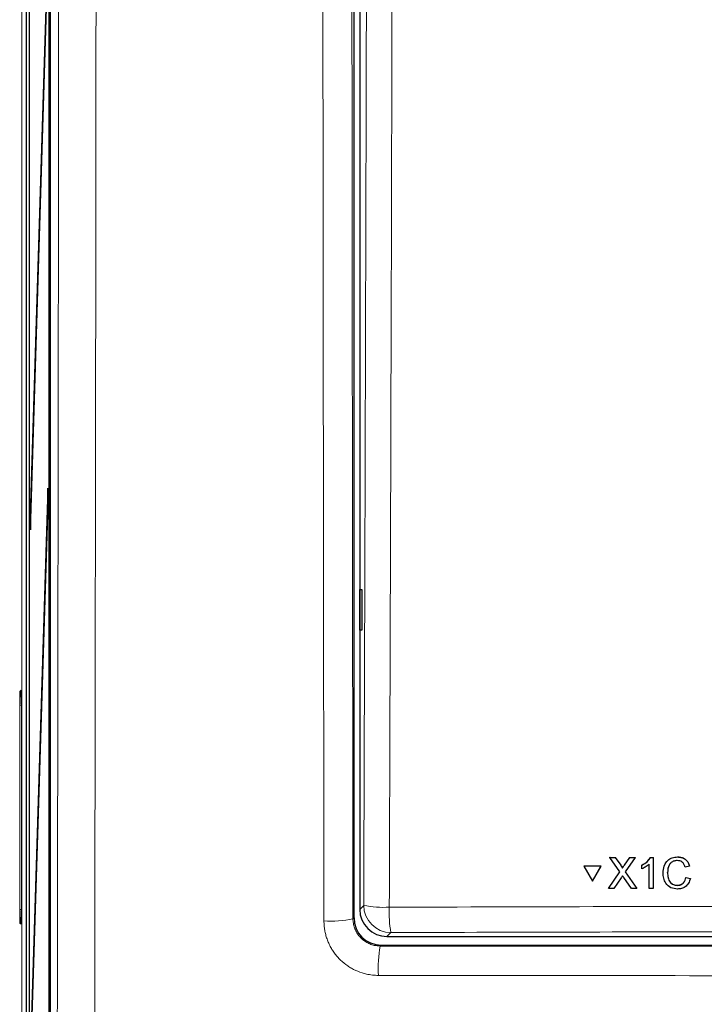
# Paper-space layout 'Blatt3' of a CAD drawing. Header units: millimetres. Extents: x 5 to 418, y 2 to 292.
# Tile 9 of 54: x 58 to 75, y 164 to 188. Entities that reach past the tile are written whole.
import ezdxf

# ---------------------------------------------------------------- set-up
doc = ezdxf.new("R2010")
doc.units = ezdxf.units.MM

psp = doc.layouts.new('Blatt3')

# ---------------------------------------------------------------- linework, layer by layer
at = {"color": 7, "linetype": 'Continuous', "lineweight": 18}
for p, q in [((58.0256, 138.0177), (58.0256, 243.635)), ((57.979, 171.4712), (58.008, 171.5003)), ((58.0105, 171.4718), (58.008, 171.5003)), ((57.9732, 166.1321), (57.9732, 171.1379)), ((57.9732, 171.1379), (58.014, 171.1379)), ((72.6965, 167.2139), (72.6978, 167.216)), ((72.7863, 167.2137), (72.7876, 167.2158)), ((57.9732, 166.1321), (58.014, 166.1321)), ((66.3036, 166.1341), (66.4007, 166.2312)), ((66.1374, 165.9022), (66.1628, 165.9277)), ((58.008, 165.7698), (57.979, 165.7989)), ((58.0105, 165.7982), (58.008, 165.7698)), ((67.0665, 165.5655), (66.9694, 165.4684)), ((66.8294, 165.2611), (66.8042, 165.236))]:
    psp.add_line(p, q, dxfattribs=at)
at = {"color": 7, "linetype": 'Continuous', "lineweight": 25}
for p, q in [((58.1429, 138.1379), (58.1429, 243.4599)), ((58.2042, 237.6322), (58.2042, 144.2989)), ((58.2121, 144.2989), (58.2121, 237.6322)), ((58.7271, 150.6408), (58.7271, 237.6296)), ((58.6867, 236.9655), (58.6867, 151.6322)), ((58.6946, 151.6322), (58.6946, 236.9655)), ((66.1628, 235.2095), (66.1628, 165.9277)), ((66.3036, 211.3467), (66.3036, 166.1341)), ((58.6632, 189.7785), (58.2317, 175.7989)), ((58.2356, 175.4236), (58.6671, 189.4032)), ((58.6632, 176.4451), (58.2317, 162.4655)), ((58.6671, 176.0699), (58.6632, 176.4451)), ((58.2356, 162.0903), (58.6671, 176.0699)), ((58.2317, 175.7989), (58.2356, 175.4236)), ((58.2467, 175.7836), (58.2317, 175.7989)), ((66.3054, 173.9684), (66.3561, 173.9693)), ((66.3054, 172.9683), (66.3054, 173.9684)), ((66.3561, 173.9693), (66.3561, 172.9674)), ((66.3561, 172.9674), (66.3054, 172.9683)), ((58.014, 171.167), (58.014, 166.1031)), ((72.4323, 167.4077), (72.4336, 167.4099)), ((72.6769, 167.0542), (72.4323, 167.4077)), ((72.4323, 167.4077), (72.5625, 167.4076)), ((72.4336, 167.4099), (72.4397, 167.4099)), ((72.5625, 167.4076), (72.5637, 167.4098)), ((72.5625, 167.4076), (72.6965, 167.2139)), ((72.7863, 167.2137), (72.9191, 167.4075)), ((73.0511, 167.4074), (72.808, 167.0529)), ((72.9191, 167.4075), (72.9204, 167.4096)), ((72.9191, 167.4075), (73.0511, 167.4074)), ((73.0511, 167.4074), (73.0523, 167.4096)), ((73.4252, 167.4073), (73.4265, 167.4094)), ((73.4252, 167.4073), (73.4884, 167.4072)), ((73.4884, 167.4072), (73.4897, 167.4094)), ((73.4884, 167.4072), (73.4901, 166.6423)), ((74.0869, 167.4168), (74.0882, 167.419)), ((71.7894, 167.1917), (71.7907, 167.194)), ((71.7894, 167.1917), (72.0017, 166.8258)), ((72.2124, 167.1916), (71.7894, 167.1917)), ((72.2137, 167.1938), (71.7907, 167.194)), ((72.0017, 166.8258), (72.2124, 167.1916)), ((72.003, 166.828), (72.2137, 167.1938)), ((72.2124, 167.1916), (72.2137, 167.1938)), ((72.7365, 167.1409), (72.7377, 167.1431)), ((73.2139, 167.2161), (73.2151, 167.2182)), ((73.2141, 167.1257), (73.2139, 167.2161)), ((73.3919, 166.6423), (73.3906, 167.2384)), ((74.3827, 167.1943), (74.2747, 167.1712)), ((74.3827, 167.1943), (74.384, 167.1965)), ((72.3947, 166.6427), (72.6769, 167.0542)), ((72.7072, 166.9059), (72.5265, 166.6427)), ((72.9618, 166.6425), (72.7747, 166.9129)), ((72.808, 167.0529), (73.092, 166.6424)), ((73.8428, 167.0307), (73.8441, 167.0329)), ((74.2949, 166.9119), (74.2962, 166.9141)), ((74.2949, 166.9119), (74.403, 166.8868)), ((74.4043, 166.889), (74.3822, 166.8348)), ((74.403, 166.8868), (74.4043, 166.889)), ((72.0017, 166.8258), (72.003, 166.828)), ((72.3947, 166.6427), (72.396, 166.6449)), ((72.5265, 166.6427), (72.3947, 166.6427)), ((73.092, 166.6424), (72.9618, 166.6425)), ((73.092, 166.6424), (73.0933, 166.6446)), ((73.4901, 166.6423), (73.3919, 166.6423)), ((73.4901, 166.6423), (73.4914, 166.6444)), ((74.0805, 166.7205), (74.0817, 166.7226)), ((58.0101, 165.7944), (58.01, 165.7915)), ((66.9694, 165.4684), (105.6379, 165.4684)), ((66.8294, 165.2611), (105.7779, 165.2611))]:
    psp.add_line(p, q, dxfattribs=at)
at = {"color": 7, "linetype": 'Continuous', "lineweight": 18}
for centre, radius, start, end in [((58.1456, 171.4713), 0.1667, 180.01928, 217.13397), ((66.8989, 168.7976), 2.6143, 259.01521, 272.81826), ((67.0686, 166.2334), 0.6679, 180.1836, 269.8164), ((69.9715, 166.0599), 2.9468, 177.53897, 189.65999), ((58.1456, 165.7988), 0.1667, 142.86603, 179.98072), ((65.6042, 168.3366), 2.4921, 265.90558, 282.3543), ((69.847, 164.6987), 3.0898, 169.98604, 183.37209)]:
    psp.add_arc(centre, radius, start, end, dxfattribs=at)
for centre, start_param, end_param in [((57.9791, 171.1379), 0.0174533, 1.5707963), ((58.0082, 171.167), 6.0219434, 6.3006386), ((57.9791, 166.1321), 1.5707963, 3.1241394), ((58.0082, 166.1031), 3.1241394, 3.4334263)]:
    psp.add_ellipse(centre, major_axis=(0, 0.3333), ratio=0.0174551, start_param=start_param, end_param=end_param, dxfattribs=at)
at = {"color": 7, "linetype": 'Continuous', "lineweight": 25}
for centre, major_axis, ratio, start_param, end_param in [((58.0082, 171.167), (0, 0.3333), 0.0174551, 4.712389, 6.0219434), ((66.9712, 166.1359), (-0.4727, -0.4727), 0.9972647, 5.4991567, 7.0672139), ((58.0082, 166.1031), (0, 0.3333), 0.0174551, 3.4334263, 4.712389), ((66.8296, 165.9279), (-0.4715, -0.4715), 0.9996955, 5.4979394, 7.0684312)]:
    psp.add_ellipse(centre, major_axis=major_axis, ratio=ratio, start_param=start_param, end_param=end_param, dxfattribs=at)
at = {"color": 7, "linetype": 'Continuous', "lineweight": 18}
for points, knots in [([(58.8722, 150.7651), (58.8766, 153.081), (58.8856, 157.7132), (58.8974, 164.669), (58.908, 171.6301), (58.9175, 178.6751), (58.9258, 185.8032), (58.9328, 193.0144), (58.9386, 200.2293), (58.9413, 205.0415), (58.9427, 207.4476)], [0, 0, 0, 0, 0.1228665, 0.2457424, 0.3686469, 0.4915608, 0.6186443, 0.7457384, 0.872864, 1, 1, 1, 1]), ([(59.8581, 207.3686), (59.8581, 207.3686), (59.8556, 202.5599), (59.8488, 192.9445), (59.8318, 177.2609), (59.8109, 163.1673), (59.793, 153.8891), (59.7868, 150.6691)], [0, 0, 0, 0, 0.0000001, 0.2539862, 0.5079724, 0.8292412, 1, 1, 1, 1]), ([(65.4262, 165.8509), (65.4257, 166.294), (65.4227, 168.5097), (65.4155, 174.2729), (65.4059, 183.1458), (65.3958, 194.7686), (65.3916, 202.8458), (65.3893, 207.3686)], [0, 0, 0, 0, 0.0320694, 0.1603478, 0.4169318, 0.6735157, 1, 1, 1, 1]), ([(66.1003, 207.4213), (66.102, 203.9593), (66.1055, 197.0348), (66.1138, 186.6522), (66.1241, 176.2726), (66.1329, 169.3592), (66.1374, 165.9022)], [0, 0, 0, 0, 0.2498941, 0.4998305, 0.749894, 1, 1, 1, 1]), ([(66.4007, 166.2312), (66.4124, 169.6623), (66.4356, 176.5248), (66.4636, 186.8277), (66.487, 197.1364), (66.4979, 204.0129), (66.5034, 207.4514)], [0, 0, 0, 0, 0.2499373, 0.4998997, 0.7499373, 1, 1, 1, 1]), ([(67.1304, 207.4331), (67.1298, 206.9889), (67.1265, 204.7675), (67.111, 195.4385), (67.0808, 182.1286), (67.0422, 170.609), (67.0274, 166.1865)], [0, 0, 0, 0, 0.0322876, 0.1614382, 0.6780666, 1, 1, 1, 1]), ([(67.0274, 166.1865), (67.4711, 166.1878), (69.6897, 166.1945), (73.6857, 166.2042), (79.0174, 166.2128), (84.353, 166.2167), (89.6915, 166.2161), (95.0104, 166.2109), (100.3076, 166.2015), (103.8223, 166.1915), (105.5798, 166.1865)], [0, 0, 0, 0, 0.0345653, 0.1728308, 0.3110963, 0.4493987, 0.587812, 0.7262622, 0.8631132, 1, 1, 1, 1]), ([(66.1374, 165.9022), (66.1379, 165.8839), (66.1388, 165.8471), (66.1461, 165.7918), (66.1579, 165.7366), (66.1744, 165.6826), (66.1951, 165.6306), (66.2201, 165.5806), (66.2496, 165.5323), (66.283, 165.4867), (66.3198, 165.4445), (66.3598, 165.4055), (66.4035, 165.3697), (66.4499, 165.3377), (66.5149, 165.3006), (66.5843, 165.2717), (66.6623, 165.2505), (66.73, 165.2385), (66.7794, 165.2368), (66.8042, 165.236)], [0, 0, 0, 0, 0.05286581, 0.10609633, 0.16048276, 0.21527122, 0.26799317, 0.32108496, 0.37534831, 0.43001853, 0.48257525, 0.53550323, 0.58960412, 0.64411082, 0.69663773, 0.80350167, 0.85796641, 0.92853674, 1, 1, 1, 1]), ([(66.7625, 164.5169), (66.7379, 164.5174), (66.6638, 164.5187), (66.565, 164.5303), (66.4557, 164.5518), (66.3238, 164.5876), (66.1846, 164.6448), (66.0543, 164.7188), (65.9306, 164.8035), (65.8179, 164.9035), (65.7191, 165.0164), (65.6526, 165.1068), (65.594, 165.2022), (65.543, 165.3034), (65.5009, 165.4083), (65.468, 165.5155), (65.4444, 165.6247), (65.4292, 165.7369), (65.4272, 165.8128), (65.4262, 165.8509)], [0, 0, 0, 0, 0.035249, 0.1062676, 0.1420692, 0.1946893, 0.3017103, 0.3562396, 0.4088981, 0.5160073, 0.570587, 0.6233165, 0.6764142, 0.7306729, 0.7853327, 0.8380466, 0.8911275, 0.9453643, 1, 1, 1, 1]), ([(105.5408, 165.5655), (102.3427, 165.5739), (95.9429, 165.5909), (86.3245, 165.5975), (78.302, 165.5914), (71.8815, 165.5793), (68.6716, 165.5701), (67.0665, 165.5655)], [0, 0, 0, 0, 0.2495284, 0.4993423, 0.7494764, 0.8747245, 1, 1, 1, 1]), ([(66.8042, 165.236), (70.0437, 165.2329), (76.5259, 165.2268), (86.2748, 165.2245), (96.0397, 165.2268), (102.5475, 165.2329), (105.803, 165.236)], [0, 0, 0, 0, 0.2493852, 0.499015, 0.7493837, 1, 1, 1, 1]), ([(105.8447, 164.5169), (105.4011, 164.5165), (103.183, 164.5141), (99.1875, 164.5106), (93.8561, 164.5076), (88.5204, 164.5061), (83.1814, 164.5062), (77.7736, 164.508), (72.2991, 164.5114), (68.6083, 164.5151), (66.7625, 164.5169)], [0, 0, 0, 0, 0.03409426, 0.17047597, 0.30685768, 0.44327936, 0.57982117, 0.71640309, 0.85817909, 1, 1, 1, 1])]:
    psp.add_open_spline(points, degree=3, knots=knots, dxfattribs=at)
at = {"color": 7, "linetype": 'Continuous', "lineweight": 25}
for points, knots in [([(58.0116, 171.4679), (58.0113, 171.4694), (58.0105, 171.4736), (58.0101, 171.4775), (58.0098, 171.4802), (58.0099, 171.4789), (58.01, 171.4781)], [0, 0, 0, 0, 0.1136518, 0.3159765, 0.5825285, 1, 1, 1, 1]), ([(73.2139, 167.2161), (73.2616, 167.2431), (73.3468, 167.2912), (73.4013, 167.3718), (73.4252, 167.4073)], [0, 0, 0, 0, 0.5604274, 1, 1, 1, 1]), ([(73.2152, 167.2183), (73.2629, 167.2453), (73.3481, 167.2934), (73.4026, 167.374), (73.4265, 167.4095)], [0, 0, 0, 0, 0.56042743, 1, 1, 1, 1]), ([(73.7348, 167.0303), (73.7388, 167.0855), (73.7468, 167.1956), (73.8319, 167.3308), (73.957, 167.4048), (74.0436, 167.4128), (74.0869, 167.4168)], [0, 0, 0, 0, 0.2804925, 0.5595697, 0.7796153, 1, 1, 1, 1]), ([(73.7686, 167.2059), (73.7915, 167.2515), (73.834, 167.3364), (73.9591, 167.4068), (74.0451, 167.4149), (74.0882, 167.419)], [0, 0, 0, 0, 0.3681692, 0.6838414, 1, 1, 1, 1]), ([(74.0819, 167.3285), (74.0548, 167.3267), (74.0007, 167.323), (73.9285, 167.282), (73.8544, 167.188), (73.8476, 167.0956), (73.8428, 167.0307)], [0, 0, 0, 0, 0.1872234, 0.3739058, 0.5607363, 1, 1, 1, 1]), ([(74.2747, 167.1712), (74.2662, 167.195), (74.2492, 167.2425), (74.2016, 167.297), (74.1414, 167.325), (74.1017, 167.3273), (74.0819, 167.3285)], [0, 0, 0, 0, 0.2805533, 0.5597389, 0.7796538, 1, 1, 1, 1]), ([(74.0869, 167.4168), (74.1244, 167.414), (74.1994, 167.4085), (74.2915, 167.353), (74.3532, 167.2776), (74.3728, 167.2221), (74.3827, 167.1943)], [0, 0, 0, 0, 0.2800806, 0.5594487, 0.7795488, 1, 1, 1, 1]), ([(74.0882, 167.419), (74.1258, 167.4162), (74.2007, 167.4107), (74.2928, 167.3553), (74.3545, 167.2799), (74.3741, 167.2243), (74.384, 167.1965)], [0, 0, 0, 0, 0.2800806, 0.5594487, 0.7795488, 1, 1, 1, 1]), ([(72.6965, 167.2139), (72.7052, 167.2008), (72.7172, 167.1827), (72.732, 167.1588), (72.735, 167.1468), (72.7365, 167.1409)], [0, 0, 0, 0, 0.5612769, 0.7817626, 1, 1, 1, 1]), ([(72.6979, 167.2161), (72.7065, 167.2031), (72.7185, 167.1849), (72.7333, 167.161), (72.7363, 167.1491), (72.7378, 167.1431)], [0, 0, 0, 0, 0.5612769, 0.7817626, 1, 1, 1, 1]), ([(72.7365, 167.1409), (72.7458, 167.1545), (72.7624, 167.1788), (72.779, 167.203), (72.7863, 167.2137)], [0, 0, 0, 0, 0.5599999, 1, 1, 1, 1]), ([(72.7378, 167.1431), (72.7471, 167.1567), (72.7637, 167.181), (72.7803, 167.2052), (72.7876, 167.2159)], [0, 0, 0, 0, 0.5599999, 1, 1, 1, 1]), ([(73.3906, 167.2384), (73.3603, 167.2132), (73.3062, 167.1681), (73.2422, 167.1387), (73.2141, 167.1257)], [0, 0, 0, 0, 0.5596859, 1, 1, 1, 1]), ([(73.9261, 167.2711), (73.9105, 167.2539), (73.8521, 167.1892), (73.8475, 167.0991), (73.8441, 167.033)], [0, 0, 0, 0, 0.26667809, 1, 1, 1, 1]), ([(72.7431, 166.9584), (72.7364, 166.9486), (72.7243, 166.9312), (72.7124, 166.9136), (72.7072, 166.9059)], [0, 0, 0, 0, 0.5600016, 1, 1, 1, 1]), ([(72.7747, 166.9129), (72.7688, 166.9214), (72.7582, 166.9365), (72.7478, 166.9517), (72.7431, 166.9584)], [0, 0, 0, 0, 0.5599998, 1, 1, 1, 1]), ([(74.0908, 166.6322), (74.0334, 166.6364), (73.9189, 166.6449), (73.7977, 166.7612), (73.7445, 166.8974), (73.738, 166.986), (73.7348, 167.0303)], [0, 0, 0, 0, 0.2799551, 0.5580876, 0.7789116, 1, 1, 1, 1]), ([(73.8428, 167.0307), (73.8451, 166.9897), (73.8495, 166.9077), (73.8944, 166.7978), (73.9834, 166.7318), (74.0481, 166.7243), (74.0805, 166.7205)], [0, 0, 0, 0, 0.281245, 0.5607156, 0.780138, 1, 1, 1, 1]), ([(73.8441, 167.033), (73.8464, 166.9919), (73.8508, 166.91), (73.8957, 166.8), (73.9847, 166.734), (74.0494, 166.7265), (74.0818, 166.7227)], [0, 0, 0, 0, 0.281245, 0.5607156, 0.780138, 1, 1, 1, 1]), ([(74.0805, 166.7205), (74.1099, 166.7233), (74.1687, 166.729), (74.2582, 166.7939), (74.281, 166.8672), (74.2949, 166.9119)], [0, 0, 0, 0, 0.28071123, 0.56090458, 1, 1, 1, 1]), ([(74.403, 166.8868), (74.3904, 166.8476), (74.3652, 166.7694), (74.2845, 166.684), (74.1876, 166.6385), (74.1231, 166.6343), (74.0908, 166.6322)], [0, 0, 0, 0, 0.2802563, 0.5595462, 0.7795894, 1, 1, 1, 1]), ([(74.0818, 166.7227), (74.1108, 166.7258), (74.1687, 166.732), (74.2359, 166.7734), (74.2511, 166.8138), (74.2559, 166.8266)], [0, 0, 0, 0, 0.40625687, 0.81176423, 1, 1, 1, 1])]:
    psp.add_open_spline(points, degree=3, knots=knots, dxfattribs=at)

doc.saveas('drawing.dxf')
